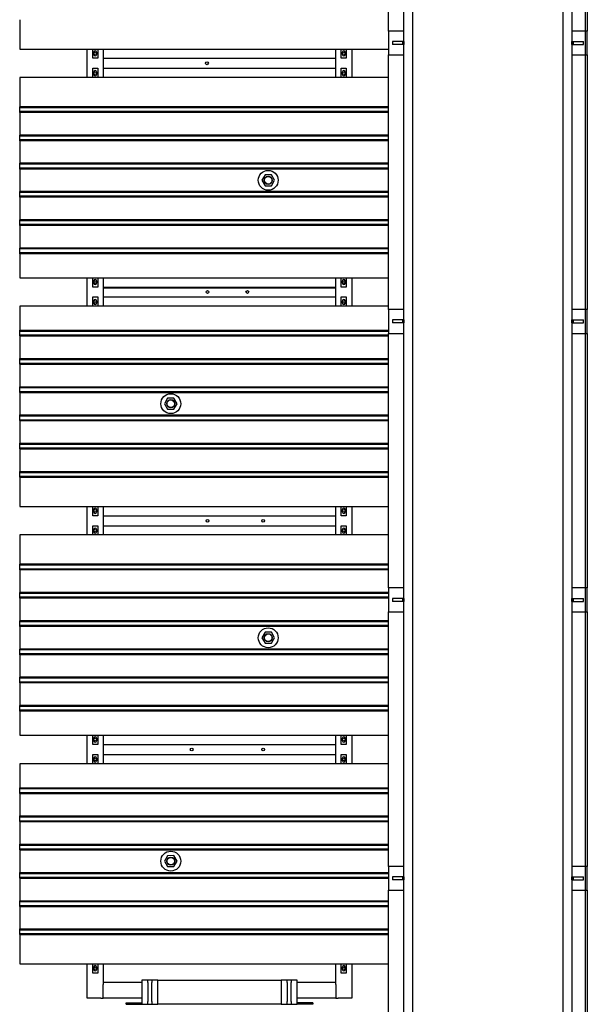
# Model space of a CAD drawing. Extents: x -89225 to 110569, y 13360 to 87647.
# Tile 242 of 256: x 38778 to 41633, y 57788 to 62739. Entities that reach past the tile are written whole.
import ezdxf

# ---------------------------------------------------------------- set-up
doc = ezdxf.new("R2010")
doc.units = 0
doc.layers.add('Iv-Lines 035', color=4, linetype='Continuous')

# ---------------------------------------------------------------- blocks, each defined once
blk = doc.blocks.new('Leidingwerk beluchtingsinstallatie')
blk.add_line((1288943.7, -940954.4), (1288943.7, -946483.9))
blk = doc.blocks.new('Bordes been 1 beluchtingstank')
for p, q in [((1280221.9, -881139.8), (1280221.9, -873892.8)), ((1280266.9, -881139.8), (1280266.9, -873892.8)), ((1281021.9, -873892.8), (1281021.9, -881920.8)), ((1281066.9, -873892.8), (1281066.9, -881920.8)), ((1280144.4, -875380.8), (1280144.4, -874100.8)), ((1281144.4, -874100.8), (1281144.4, -875380.8)), ((1280144.4, -875380.8), (1280144.4, -875500.8)), ((1280221.9, -875380.8), (1280144.4, -875380.8)), ((1281144.4, -875380.8), (1281066.9, -875380.8)), ((1281144.4, -875500.8), (1281144.4, -875380.8)), ((1280164.4, -875433.3), (1280164.4, -875448.3)), ((1280214.4, -875433.3), (1280164.4, -875433.3)), ((1280214.4, -875433.3), (1280214.4, -875448.3)), ((1280221.9, -875433.3), (1280214.4, -875433.3)), ((1280221.9, -875433.3), (1280221.9, -875448.3)), ((1281066.9, -875433.3), (1281074.4, -875433.3)), ((1281066.9, -875448.3), (1281066.9, -875433.3)), ((1281074.4, -875433.3), (1281124.4, -875433.3)), ((1281074.4, -875448.3), (1281074.4, -875433.3)), ((1281124.4, -875448.3), (1281124.4, -875433.3)), ((1280214.4, -875448.3), (1280164.4, -875448.3)), ((1280221.9, -875448.3), (1280214.4, -875448.3)), ((1281066.9, -875448.3), (1281074.4, -875448.3)), ((1281074.4, -875448.3), (1281124.4, -875448.3)), ((1280144.4, -875500.8), (1280221.9, -875500.8)), ((1280144.4, -876780.8), (1280144.4, -875500.8)), ((1281066.9, -875500.8), (1281144.4, -875500.8)), ((1281144.4, -875500.8), (1281144.4, -876780.8)), ((1280144.4, -876780.8), (1280144.4, -876900.8)), ((1280221.9, -876780.8), (1280144.4, -876780.8)), ((1281144.4, -876780.8), (1281066.9, -876780.8)), ((1281144.4, -876900.8), (1281144.4, -876780.8)), ((1280164.4, -876833.3), (1280164.4, -876848.3)), ((1280214.4, -876833.3), (1280164.4, -876833.3)), ((1280214.4, -876848.3), (1280164.4, -876848.3)), ((1280214.4, -876833.3), (1280214.4, -876848.3)), ((1280221.9, -876833.3), (1280214.4, -876833.3)), ((1280221.9, -876848.3), (1280214.4, -876848.3)), ((1280221.9, -876833.3), (1280221.9, -876848.3)), ((1281066.9, -876833.3), (1281074.4, -876833.3)), ((1281066.9, -876848.3), (1281066.9, -876833.3)), ((1281066.9, -876848.3), (1281074.4, -876848.3)), ((1281074.4, -876833.3), (1281124.4, -876833.3)), ((1281074.4, -876848.3), (1281074.4, -876833.3)), ((1281074.4, -876848.3), (1281124.4, -876848.3)), ((1281124.4, -876848.3), (1281124.4, -876833.3)), ((1280144.4, -876900.8), (1280221.9, -876900.8)), ((1280144.4, -878180.8), (1280144.4, -876900.8)), ((1281066.9, -876900.8), (1281144.4, -876900.8)), ((1281144.4, -876900.8), (1281144.4, -878180.8)), ((1280144.4, -878180.8), (1280144.4, -878300.8)), ((1280221.9, -878180.8), (1280144.4, -878180.8)), ((1281144.4, -878180.8), (1281066.9, -878180.8)), ((1281144.4, -878300.8), (1281144.4, -878180.8)), ((1280164.4, -878233.3), (1280164.4, -878248.3)), ((1280214.4, -878233.3), (1280164.4, -878233.3)), ((1280214.4, -878248.3), (1280164.4, -878248.3)), ((1280214.4, -878233.3), (1280214.4, -878248.3)), ((1280221.9, -878233.3), (1280214.4, -878233.3)), ((1280221.9, -878248.3), (1280214.4, -878248.3)), ((1280221.9, -878233.3), (1280221.9, -878248.3)), ((1281066.9, -878233.3), (1281074.4, -878233.3)), ((1281066.9, -878248.3), (1281066.9, -878233.3)), ((1281066.9, -878248.3), (1281074.4, -878248.3)), ((1281074.4, -878233.3), (1281124.4, -878233.3)), ((1281074.4, -878248.3), (1281074.4, -878233.3)), ((1281074.4, -878248.3), (1281124.4, -878248.3)), ((1281124.4, -878248.3), (1281124.4, -878233.3)), ((1280144.4, -878300.8), (1280221.9, -878300.8)), ((1280144.4, -879580.8), (1280144.4, -878300.8)), ((1281066.9, -878300.8), (1281144.4, -878300.8)), ((1281144.4, -878300.8), (1281144.4, -879580.8)), ((1280144.4, -879580.8), (1280144.4, -879700.8)), ((1280221.9, -879580.8), (1280144.4, -879580.8)), ((1281144.4, -879580.8), (1281066.9, -879580.8)), ((1281144.4, -879700.8), (1281144.4, -879580.8)), ((1280164.4, -879633.3), (1280164.4, -879648.3)), ((1280214.4, -879633.3), (1280164.4, -879633.3)), ((1280214.4, -879633.3), (1280214.4, -879648.3)), ((1280221.9, -879633.3), (1280214.4, -879633.3)), ((1280221.9, -879633.3), (1280221.9, -879648.3)), ((1281066.9, -879633.3), (1281074.4, -879633.3)), ((1281066.9, -879648.3), (1281066.9, -879633.3)), ((1281074.4, -879633.3), (1281124.4, -879633.3)), ((1281074.4, -879648.3), (1281074.4, -879633.3)), ((1281124.4, -879648.3), (1281124.4, -879633.3)), ((1280214.4, -879648.3), (1280164.4, -879648.3)), ((1280221.9, -879648.3), (1280214.4, -879648.3)), ((1281066.9, -879648.3), (1281074.4, -879648.3)), ((1281074.4, -879648.3), (1281124.4, -879648.3)), ((1280144.4, -879700.8), (1280221.9, -879700.8)), ((1280144.4, -880980.8), (1280144.4, -879700.8)), ((1281066.9, -879700.8), (1281144.4, -879700.8)), ((1281144.4, -879700.8), (1281144.4, -880980.8))]:
    blk.add_line(p, q)
blk = doc.blocks.new('Beluchtingselementen Bosman')
for p, q in [((1278289.4, -875323.6), (1278289.4, -875471.1)), ((1278289.4, -875471.1), (1280144.4, -875471.1)), ((1278629.4, -875614.3), (1278629.4, -875471.1)), ((1278656.9, -875517.7), (1278656.9, -875471.1)), ((1278681.9, -875471.1), (1278681.9, -875517.7)), ((1278709.4, -875471.1), (1278709.4, -875614.3)), ((1279879.4, -875614.3), (1279879.4, -875471.1)), ((1279906.9, -875517.7), (1279906.9, -875471.1)), ((1279931.9, -875471.1), (1279931.9, -875517.7)), ((1279959.4, -875471.1), (1279959.4, -875614.3)), ((1278681.9, -875517.7), (1278656.9, -875517.7)), ((1278662.9, -875499.1), (1278662.9, -875486.1)), ((1278675.9, -875486.1), (1278675.9, -875499.1)), ((1278709.4, -875517.8), (1279879.4, -875517.8)), ((1278709.4, -875523.8), (1278709.4, -875567.8)), ((1279879.4, -875567.8), (1279879.4, -875523.8)), ((1279931.9, -875517.7), (1279906.9, -875517.7)), ((1279912.9, -875499.1), (1279912.9, -875486.1)), ((1279925.9, -875486.1), (1279925.9, -875499.1)), ((1278656.9, -875614.3), (1278656.9, -875567.7)), ((1278656.9, -875567.7), (1278681.9, -875567.7)), ((1278681.9, -875567.7), (1278681.9, -875614.3)), ((1278709.4, -875567.8), (1279879.4, -875567.8)), ((1279906.9, -875614.3), (1279906.9, -875567.7)), ((1279906.9, -875567.7), (1279931.9, -875567.7)), ((1279931.9, -875567.7), (1279931.9, -875614.3)), ((1280144.4, -875614.3), (1278289.4, -875614.3)), ((1278289.4, -875614.3), (1278289.4, -875761.8)), ((1278662.9, -875599.3), (1278662.9, -875586.3)), ((1278675.9, -875586.3), (1278675.9, -875599.3)), ((1279912.9, -875599.3), (1279912.9, -875586.3)), ((1279925.9, -875586.3), (1279925.9, -875599.3)), ((1278289.4, -875762.5), (1278289.4, -875761.8)), ((1280144.4, -875761.8), (1278289.4, -875761.8)), ((1278289.4, -875765.3), (1278289.4, -875762.5)), ((1280144.4, -875762.5), (1278289.4, -875762.5)), ((1278289.4, -875765.3), (1278289.4, -875766.5)), ((1278289.4, -875768.1), (1278289.4, -875766.5)), ((1280144.4, -875766.5), (1278289.4, -875766.5)), ((1278289.4, -875784.1), (1278289.4, -875768.1)), ((1278289.4, -875785.6), (1278289.4, -875784.1)), ((1278289.4, -875785.6), (1278289.4, -875786.9)), ((1280144.4, -875785.6), (1278289.4, -875785.6)), ((1278289.4, -875789.7), (1278289.4, -875786.9)), ((1278289.4, -875790.4), (1278289.4, -875789.7)), ((1280144.4, -875789.7), (1278289.4, -875789.7)), ((1278289.4, -875790.4), (1278289.4, -875903.8)), ((1280144.4, -875790.4), (1278289.4, -875790.4)), ((1278289.4, -875904.5), (1278289.4, -875903.8)), ((1280144.4, -875903.8), (1278289.4, -875903.8)), ((1278289.4, -875907.3), (1278289.4, -875904.5)), ((1280144.4, -875904.5), (1278289.4, -875904.5)), ((1278289.4, -875907.3), (1278289.4, -875908.5)), ((1278289.4, -875910.1), (1278289.4, -875908.5)), ((1280144.4, -875908.5), (1278289.4, -875908.5)), ((1278289.4, -875926.1), (1278289.4, -875910.1)), ((1278289.4, -875927.6), (1278289.4, -875926.1)), ((1278289.4, -875927.6), (1278289.4, -875928.9)), ((1280144.4, -875927.6), (1278289.4, -875927.6)), ((1278289.4, -875931.7), (1278289.4, -875928.9)), ((1278289.4, -875932.4), (1278289.4, -875931.7)), ((1280144.4, -875931.7), (1278289.4, -875931.7)), ((1278289.4, -875932.4), (1278289.4, -876045.8)), ((1280144.4, -875932.4), (1278289.4, -875932.4)), ((1278289.4, -876046.5), (1278289.4, -876045.8)), ((1280144.4, -876045.8), (1278289.4, -876045.8)), ((1278289.4, -876049.3), (1278289.4, -876046.5)), ((1280144.4, -876046.5), (1278289.4, -876046.5)), ((1278289.4, -876049.3), (1278289.4, -876050.5)), ((1278289.4, -876052.1), (1278289.4, -876050.5)), ((1280144.4, -876050.5), (1278289.4, -876050.5)), ((1278289.4, -876068.1), (1278289.4, -876052.1)), ((1278289.4, -876069.6), (1278289.4, -876068.1)), ((1278289.4, -876069.6), (1278289.4, -876070.9)), ((1280144.4, -876069.6), (1278289.4, -876069.6)), ((1278289.4, -876073.7), (1278289.4, -876070.9)), ((1278289.4, -876074.4), (1278289.4, -876073.7)), ((1280144.4, -876073.7), (1278289.4, -876073.7)), ((1278289.4, -876074.4), (1278289.4, -876187.8)), ((1280144.4, -876074.4), (1278289.4, -876074.4)), ((1279523.4, -876103.6), (1279507.6, -876131.2)), ((1279555.2, -876103.5), (1279523.4, -876103.6)), ((1279571.2, -876131), (1279555.2, -876103.5)), ((1279507.6, -876131.2), (1279523.6, -876158.7)), ((1279523.6, -876158.7), (1279555.4, -876158.6)), ((1279555.4, -876158.6), (1279571.2, -876131)), ((1278289.4, -876188.5), (1278289.4, -876187.8)), ((1280144.4, -876187.8), (1278289.4, -876187.8)), ((1278289.4, -876191.3), (1278289.4, -876188.5)), ((1280144.4, -876188.5), (1278289.4, -876188.5)), ((1278289.4, -876191.3), (1278289.4, -876192.5)), ((1278289.4, -876194.1), (1278289.4, -876192.5)), ((1280144.4, -876192.5), (1278289.4, -876192.5)), ((1278289.4, -876210.1), (1278289.4, -876194.1)), ((1278289.4, -876211.6), (1278289.4, -876210.1)), ((1278289.4, -876211.6), (1278289.4, -876212.9)), ((1280144.4, -876211.6), (1278289.4, -876211.6)), ((1278289.4, -876215.7), (1278289.4, -876212.9)), ((1278289.4, -876216.4), (1278289.4, -876215.7)), ((1280144.4, -876215.7), (1278289.4, -876215.7)), ((1278289.4, -876216.4), (1278289.4, -876329.8)), ((1280144.4, -876216.4), (1278289.4, -876216.4)), ((1278289.4, -876330.5), (1278289.4, -876329.8)), ((1280144.4, -876329.8), (1278289.4, -876329.8)), ((1278289.4, -876333.3), (1278289.4, -876330.5)), ((1280144.4, -876330.5), (1278289.4, -876330.5)), ((1278289.4, -876333.3), (1278289.4, -876334.5)), ((1278289.4, -876336.1), (1278289.4, -876334.5)), ((1280144.4, -876334.5), (1278289.4, -876334.5)), ((1278289.4, -876352.1), (1278289.4, -876336.1)), ((1278289.4, -876353.6), (1278289.4, -876352.1)), ((1278289.4, -876353.6), (1278289.4, -876354.9)), ((1280144.4, -876353.6), (1278289.4, -876353.6)), ((1278289.4, -876357.7), (1278289.4, -876354.9)), ((1278289.4, -876358.4), (1278289.4, -876357.7)), ((1280144.4, -876357.7), (1278289.4, -876357.7)), ((1278289.4, -876358.4), (1278289.4, -876471.8)), ((1280144.4, -876358.4), (1278289.4, -876358.4)), ((1278289.4, -876472.5), (1278289.4, -876471.8)), ((1280144.4, -876471.8), (1278289.4, -876471.8)), ((1278289.4, -876475.3), (1278289.4, -876472.5)), ((1280144.4, -876472.5), (1278289.4, -876472.5)), ((1278289.4, -876475.3), (1278289.4, -876476.5)), ((1278289.4, -876478.1), (1278289.4, -876476.5)), ((1280144.4, -876476.5), (1278289.4, -876476.5)), ((1278289.4, -876494.1), (1278289.4, -876478.1)), ((1278289.4, -876495.6), (1278289.4, -876494.1)), ((1278289.4, -876495.6), (1278289.4, -876496.9)), ((1280144.4, -876495.6), (1278289.4, -876495.6)), ((1278289.4, -876499.7), (1278289.4, -876496.9)), ((1278289.4, -876500.4), (1278289.4, -876499.7)), ((1280144.4, -876499.7), (1278289.4, -876499.7)), ((1278289.4, -876500.4), (1278289.4, -876621.1)), ((1280144.4, -876500.4), (1278289.4, -876500.4)), ((1278289.4, -876621.1), (1280144.4, -876621.1)), ((1278629.4, -876764.3), (1278629.4, -876621.1)), ((1278656.9, -876667.7), (1278656.9, -876621.1)), ((1278681.9, -876621.1), (1278681.9, -876667.7)), ((1278709.4, -876621.1), (1278709.4, -876764.3)), ((1279879.4, -876764.3), (1279879.4, -876621.1)), ((1279906.9, -876667.7), (1279906.9, -876621.1)), ((1279931.9, -876621.1), (1279931.9, -876667.7)), ((1279959.4, -876621.1), (1279959.4, -876764.3)), ((1278681.9, -876667.7), (1278656.9, -876667.7)), ((1278662.9, -876649.1), (1278662.9, -876636.1)), ((1278675.9, -876636.1), (1278675.9, -876649.1)), ((1278709.4, -876667.8), (1279879.4, -876667.8)), ((1279879.4, -876670.8), (1278709.4, -876670.8)), ((1279931.9, -876667.7), (1279906.9, -876667.7)), ((1279912.9, -876649.1), (1279912.9, -876636.1)), ((1279925.9, -876636.1), (1279925.9, -876649.1)), ((1278656.9, -876764.3), (1278656.9, -876717.7)), ((1278656.9, -876717.7), (1278681.9, -876717.7)), ((1278681.9, -876717.7), (1278681.9, -876764.3)), ((1279879.4, -876673.8), (1278709.4, -876673.8)), ((1278709.4, -876673.8), (1278709.4, -876717.8)), ((1278709.4, -876717.8), (1279879.4, -876717.8)), ((1279879.4, -876717.8), (1279879.4, -876673.8)), ((1279906.9, -876764.3), (1279906.9, -876717.7)), ((1279906.9, -876717.7), (1279931.9, -876717.7)), ((1279931.9, -876717.7), (1279931.9, -876764.3)), ((1280144.4, -876764.3), (1278289.4, -876764.3)), ((1278289.4, -876764.3), (1278289.4, -876885)), ((1278662.9, -876749.3), (1278662.9, -876736.3)), ((1278675.9, -876736.3), (1278675.9, -876749.3)), ((1279912.9, -876749.3), (1279912.9, -876736.3)), ((1279925.9, -876736.3), (1279925.9, -876749.3)), ((1278289.4, -876885.7), (1278289.4, -876885)), ((1278289.4, -876885), (1280144.4, -876885)), ((1278289.4, -876888.5), (1278289.4, -876885.7)), ((1278289.4, -876885.7), (1280144.4, -876885.7)), ((1278289.4, -876888.5), (1278289.4, -876889.7)), ((1278289.4, -876891.3), (1278289.4, -876889.7)), ((1278289.4, -876889.7), (1280144.4, -876889.7)), ((1278289.4, -876907.3), (1278289.4, -876891.3)), ((1278289.4, -876908.8), (1278289.4, -876907.3)), ((1278289.4, -876908.8), (1278289.4, -876910.1)), ((1278289.4, -876908.8), (1280144.4, -876908.8)), ((1278289.4, -876912.9), (1278289.4, -876910.1)), ((1278289.4, -876913.6), (1278289.4, -876912.9)), ((1278289.4, -876912.9), (1280144.4, -876912.9)), ((1278289.4, -876913.6), (1278289.4, -877027)), ((1278289.4, -876913.6), (1280144.4, -876913.6)), ((1278289.4, -877027.7), (1278289.4, -877027)), ((1278289.4, -877027), (1280144.4, -877027)), ((1278289.4, -877030.5), (1278289.4, -877027.7)), ((1278289.4, -877027.7), (1280144.4, -877027.7)), ((1278289.4, -877030.5), (1278289.4, -877031.7)), ((1278289.4, -877033.3), (1278289.4, -877031.7)), ((1278289.4, -877031.7), (1280144.4, -877031.7)), ((1278289.4, -877049.3), (1278289.4, -877033.3)), ((1278289.4, -877050.8), (1278289.4, -877049.3)), ((1278289.4, -877050.8), (1278289.4, -877052.1)), ((1278289.4, -877050.8), (1280144.4, -877050.8)), ((1278289.4, -877054.9), (1278289.4, -877052.1)), ((1278289.4, -877055.6), (1278289.4, -877054.9)), ((1278289.4, -877054.9), (1280144.4, -877054.9)), ((1278289.4, -877055.6), (1278289.4, -877169)), ((1278289.4, -877055.6), (1280144.4, -877055.6)), ((1278289.4, -877169.7), (1278289.4, -877169)), ((1278289.4, -877169), (1280144.4, -877169)), ((1278289.4, -877172.5), (1278289.4, -877169.7)), ((1278289.4, -877169.7), (1280144.4, -877169.7)), ((1278289.4, -877172.5), (1278289.4, -877173.7)), ((1278289.4, -877175.3), (1278289.4, -877173.7)), ((1278289.4, -877173.7), (1280144.4, -877173.7)), ((1278289.4, -877191.3), (1278289.4, -877175.3)), ((1278289.4, -877192.8), (1278289.4, -877191.3)), ((1278289.4, -877192.8), (1278289.4, -877194.1)), ((1278289.4, -877192.8), (1280144.4, -877192.8)), ((1278289.4, -877196.9), (1278289.4, -877194.1)), ((1278289.4, -877197.6), (1278289.4, -877196.9)), ((1278289.4, -877196.9), (1280144.4, -877196.9)), ((1278289.4, -877197.6), (1278289.4, -877311)), ((1278289.4, -877197.6), (1280144.4, -877197.6)), ((1279033.4, -877226.8), (1279017.6, -877254.4)), ((1279017.6, -877254.4), (1279033.6, -877281.9)), ((1279065.2, -877226.7), (1279033.4, -877226.8)), ((1279081.2, -877254.2), (1279065.2, -877226.7)), ((1279065.4, -877281.8), (1279081.2, -877254.2)), ((1278289.4, -877311.7), (1278289.4, -877311)), ((1278289.4, -877311), (1280144.4, -877311)), ((1278289.4, -877314.5), (1278289.4, -877311.7)), ((1278289.4, -877311.7), (1280144.4, -877311.7)), ((1278289.4, -877314.5), (1278289.4, -877315.7)), ((1279033.6, -877281.9), (1279065.4, -877281.8)), ((1278289.4, -877317.3), (1278289.4, -877315.7)), ((1278289.4, -877315.7), (1280144.4, -877315.7)), ((1278289.4, -877333.3), (1278289.4, -877317.3)), ((1278289.4, -877334.8), (1278289.4, -877333.3)), ((1278289.4, -877334.8), (1278289.4, -877336.1)), ((1278289.4, -877334.8), (1280144.4, -877334.8)), ((1278289.4, -877338.9), (1278289.4, -877336.1)), ((1278289.4, -877339.6), (1278289.4, -877338.9)), ((1278289.4, -877338.9), (1280144.4, -877338.9)), ((1278289.4, -877339.6), (1278289.4, -877453)), ((1278289.4, -877339.6), (1280144.4, -877339.6)), ((1278289.4, -877453.7), (1278289.4, -877453)), ((1278289.4, -877453), (1280144.4, -877453)), ((1278289.4, -877456.5), (1278289.4, -877453.7)), ((1278289.4, -877453.7), (1280144.4, -877453.7)), ((1278289.4, -877456.5), (1278289.4, -877457.7)), ((1278289.4, -877459.3), (1278289.4, -877457.7)), ((1278289.4, -877457.7), (1280144.4, -877457.7)), ((1278289.4, -877475.3), (1278289.4, -877459.3)), ((1278289.4, -877476.8), (1278289.4, -877475.3)), ((1278289.4, -877476.8), (1278289.4, -877478.1)), ((1278289.4, -877476.8), (1280144.4, -877476.8)), ((1278289.4, -877480.9), (1278289.4, -877478.1)), ((1278289.4, -877481.6), (1278289.4, -877480.9)), ((1278289.4, -877480.9), (1280144.4, -877480.9)), ((1278289.4, -877481.6), (1278289.4, -877595)), ((1278289.4, -877481.6), (1280144.4, -877481.6)), ((1278289.4, -877595.7), (1278289.4, -877595)), ((1278289.4, -877595), (1280144.4, -877595)), ((1278289.4, -877598.5), (1278289.4, -877595.7)), ((1278289.4, -877595.7), (1280144.4, -877595.7)), ((1278289.4, -877598.5), (1278289.4, -877599.7)), ((1278289.4, -877601.3), (1278289.4, -877599.7)), ((1278289.4, -877599.7), (1280144.4, -877599.7)), ((1278289.4, -877617.3), (1278289.4, -877601.3)), ((1278289.4, -877618.8), (1278289.4, -877617.3)), ((1278289.4, -877618.8), (1278289.4, -877620.1)), ((1278289.4, -877618.8), (1280144.4, -877618.8)), ((1278289.4, -877622.9), (1278289.4, -877620.1)), ((1278289.4, -877623.6), (1278289.4, -877622.9)), ((1278289.4, -877622.9), (1280144.4, -877622.9)), ((1278289.4, -877623.6), (1278289.4, -877771.1)), ((1278289.4, -877623.6), (1280144.4, -877623.6)), ((1278289.4, -877771.1), (1280144.4, -877771.1)), ((1278629.4, -877914.3), (1278629.4, -877771.1)), ((1278656.9, -877817.7), (1278656.9, -877771.1)), ((1278662.9, -877799.1), (1278662.9, -877786.1)), ((1278675.9, -877786.1), (1278675.9, -877799.1)), ((1278681.9, -877771.1), (1278681.9, -877817.7)), ((1278709.4, -877771.1), (1278709.4, -877914.3)), ((1279879.4, -877914.3), (1279879.4, -877771.1)), ((1279906.9, -877817.7), (1279906.9, -877771.1)), ((1279912.9, -877799.1), (1279912.9, -877786.1)), ((1279925.9, -877786.1), (1279925.9, -877799.1)), ((1279931.9, -877771.1), (1279931.9, -877817.7)), ((1279959.4, -877771.1), (1279959.4, -877914.3)), ((1278681.9, -877817.7), (1278656.9, -877817.7)), ((1278709.4, -877817.8), (1279879.4, -877817.8)), ((1278709.4, -877823.8), (1278709.4, -877867.8)), ((1279879.4, -877867.8), (1279879.4, -877823.8)), ((1279931.9, -877817.7), (1279906.9, -877817.7)), ((1278656.9, -877914.3), (1278656.9, -877867.7)), ((1278656.9, -877867.7), (1278681.9, -877867.7)), ((1278662.9, -877899.3), (1278662.9, -877886.3)), ((1278675.9, -877886.3), (1278675.9, -877899.3)), ((1278681.9, -877867.7), (1278681.9, -877914.3)), ((1278709.4, -877867.8), (1279879.4, -877867.8)), ((1279906.9, -877914.3), (1279906.9, -877867.7)), ((1279906.9, -877867.7), (1279931.9, -877867.7)), ((1279912.9, -877899.3), (1279912.9, -877886.3)), ((1279925.9, -877886.3), (1279925.9, -877899.3)), ((1279931.9, -877867.7), (1279931.9, -877914.3)), ((1280144.4, -877914.3), (1278289.4, -877914.3)), ((1278289.4, -877914.3), (1278289.4, -878061.8)), ((1278289.4, -878062.5), (1278289.4, -878061.8)), ((1280144.4, -878061.8), (1278289.4, -878061.8)), ((1278289.4, -878065.3), (1278289.4, -878062.5)), ((1280144.4, -878062.5), (1278289.4, -878062.5)), ((1278289.4, -878065.3), (1278289.4, -878066.5)), ((1278289.4, -878068.1), (1278289.4, -878066.5)), ((1280144.4, -878066.5), (1278289.4, -878066.5)), ((1278289.4, -878084.1), (1278289.4, -878068.1)), ((1278289.4, -878085.6), (1278289.4, -878084.1)), ((1278289.4, -878085.6), (1278289.4, -878086.9)), ((1280144.4, -878085.6), (1278289.4, -878085.6)), ((1278289.4, -878089.7), (1278289.4, -878086.9)), ((1278289.4, -878090.4), (1278289.4, -878089.7)), ((1280144.4, -878089.7), (1278289.4, -878089.7)), ((1278289.4, -878090.4), (1278289.4, -878203.8)), ((1280144.4, -878090.4), (1278289.4, -878090.4)), ((1278289.4, -878204.5), (1278289.4, -878203.8)), ((1280144.4, -878203.8), (1278289.4, -878203.8)), ((1278289.4, -878207.3), (1278289.4, -878204.5)), ((1280144.4, -878204.5), (1278289.4, -878204.5)), ((1278289.4, -878207.3), (1278289.4, -878208.5)), ((1278289.4, -878210.1), (1278289.4, -878208.5)), ((1280144.4, -878208.5), (1278289.4, -878208.5)), ((1278289.4, -878226.1), (1278289.4, -878210.1)), ((1278289.4, -878227.6), (1278289.4, -878226.1)), ((1278289.4, -878227.6), (1278289.4, -878228.9)), ((1280144.4, -878227.6), (1278289.4, -878227.6)), ((1278289.4, -878231.7), (1278289.4, -878228.9)), ((1278289.4, -878232.4), (1278289.4, -878231.7)), ((1280144.4, -878231.7), (1278289.4, -878231.7)), ((1278289.4, -878232.4), (1278289.4, -878345.8)), ((1280144.4, -878232.4), (1278289.4, -878232.4)), ((1278289.4, -878346.5), (1278289.4, -878345.8)), ((1280144.4, -878345.8), (1278289.4, -878345.8)), ((1278289.4, -878349.3), (1278289.4, -878346.5)), ((1280144.4, -878346.5), (1278289.4, -878346.5)), ((1278289.4, -878349.3), (1278289.4, -878350.5)), ((1278289.4, -878352.1), (1278289.4, -878350.5)), ((1280144.4, -878350.5), (1278289.4, -878350.5)), ((1278289.4, -878368.1), (1278289.4, -878352.1)), ((1278289.4, -878369.6), (1278289.4, -878368.1)), ((1278289.4, -878369.6), (1278289.4, -878370.9)), ((1280144.4, -878369.6), (1278289.4, -878369.6)), ((1278289.4, -878373.7), (1278289.4, -878370.9)), ((1278289.4, -878374.4), (1278289.4, -878373.7)), ((1280144.4, -878373.7), (1278289.4, -878373.7)), ((1278289.4, -878374.4), (1278289.4, -878487.8)), ((1280144.4, -878374.4), (1278289.4, -878374.4)), ((1279523.4, -878403.6), (1279507.6, -878431.2)), ((1279555.2, -878403.5), (1279523.4, -878403.6)), ((1279571.2, -878431), (1279555.2, -878403.5)), ((1279507.6, -878431.2), (1279523.6, -878458.7)), ((1279555.4, -878458.6), (1279571.2, -878431)), ((1278289.4, -878488.5), (1278289.4, -878487.8)), ((1280144.4, -878487.8), (1278289.4, -878487.8)), ((1278289.4, -878491.3), (1278289.4, -878488.5)), ((1280144.4, -878488.5), (1278289.4, -878488.5)), ((1278289.4, -878491.3), (1278289.4, -878492.5)), ((1278289.4, -878494.1), (1278289.4, -878492.5)), ((1280144.4, -878492.5), (1278289.4, -878492.5)), ((1278289.4, -878510.1), (1278289.4, -878494.1)), ((1279523.6, -878458.7), (1279555.4, -878458.6)), ((1278289.4, -878511.6), (1278289.4, -878510.1)), ((1278289.4, -878511.6), (1278289.4, -878512.9)), ((1280144.4, -878511.6), (1278289.4, -878511.6)), ((1278289.4, -878515.7), (1278289.4, -878512.9)), ((1278289.4, -878516.4), (1278289.4, -878515.7)), ((1280144.4, -878515.7), (1278289.4, -878515.7)), ((1278289.4, -878516.4), (1278289.4, -878629.8)), ((1280144.4, -878516.4), (1278289.4, -878516.4)), ((1278289.4, -878630.5), (1278289.4, -878629.8)), ((1280144.4, -878629.8), (1278289.4, -878629.8)), ((1278289.4, -878633.3), (1278289.4, -878630.5)), ((1280144.4, -878630.5), (1278289.4, -878630.5)), ((1278289.4, -878633.3), (1278289.4, -878634.5)), ((1278289.4, -878636.1), (1278289.4, -878634.5)), ((1280144.4, -878634.5), (1278289.4, -878634.5)), ((1278289.4, -878652.1), (1278289.4, -878636.1)), ((1278289.4, -878653.6), (1278289.4, -878652.1)), ((1278289.4, -878653.6), (1278289.4, -878654.9)), ((1280144.4, -878653.6), (1278289.4, -878653.6)), ((1278289.4, -878657.7), (1278289.4, -878654.9)), ((1278289.4, -878658.4), (1278289.4, -878657.7)), ((1280144.4, -878657.7), (1278289.4, -878657.7)), ((1278289.4, -878658.4), (1278289.4, -878771.8)), ((1280144.4, -878658.4), (1278289.4, -878658.4)), ((1278289.4, -878772.5), (1278289.4, -878771.8)), ((1280144.4, -878771.8), (1278289.4, -878771.8)), ((1278289.4, -878775.3), (1278289.4, -878772.5)), ((1280144.4, -878772.5), (1278289.4, -878772.5)), ((1278289.4, -878775.3), (1278289.4, -878776.5)), ((1278289.4, -878778.1), (1278289.4, -878776.5)), ((1280144.4, -878776.5), (1278289.4, -878776.5)), ((1278289.4, -878794.1), (1278289.4, -878778.1)), ((1278289.4, -878795.6), (1278289.4, -878794.1)), ((1278289.4, -878795.6), (1278289.4, -878796.9)), ((1280144.4, -878795.6), (1278289.4, -878795.6)), ((1278289.4, -878799.7), (1278289.4, -878796.9)), ((1278289.4, -878800.4), (1278289.4, -878799.7)), ((1280144.4, -878799.7), (1278289.4, -878799.7)), ((1278289.4, -878800.4), (1278289.4, -878921.1)), ((1280144.4, -878800.4), (1278289.4, -878800.4)), ((1278289.4, -878921.1), (1280144.4, -878921.1)), ((1278629.4, -879064.3), (1278629.4, -878921.1)), ((1278656.9, -878967.7), (1278656.9, -878921.1)), ((1278662.9, -878949.1), (1278662.9, -878936.1)), ((1278675.9, -878936.1), (1278675.9, -878949.1)), ((1278681.9, -878921.1), (1278681.9, -878967.7)), ((1278709.4, -878921.1), (1278709.4, -879064.3)), ((1279879.4, -879064.3), (1279879.4, -878921.1)), ((1279906.9, -878967.7), (1279906.9, -878921.1)), ((1279912.9, -878949.1), (1279912.9, -878936.1)), ((1279925.9, -878936.1), (1279925.9, -878949.1)), ((1279931.9, -878921.1), (1279931.9, -878967.7)), ((1279959.4, -878921.1), (1279959.4, -879064.3)), ((1278681.9, -878967.7), (1278656.9, -878967.7)), ((1278709.4, -878967.8), (1279879.4, -878967.8)), ((1278709.4, -878973.8), (1278709.4, -879017.8)), ((1279879.4, -879017.8), (1279879.4, -878973.8)), ((1279931.9, -878967.7), (1279906.9, -878967.7)), ((1278656.9, -879064.3), (1278656.9, -879017.7)), ((1278656.9, -879017.7), (1278681.9, -879017.7)), ((1278662.9, -879049.3), (1278662.9, -879036.3)), ((1278675.9, -879036.3), (1278675.9, -879049.3)), ((1278681.9, -879017.7), (1278681.9, -879064.3)), ((1278709.4, -879017.8), (1279879.4, -879017.8)), ((1279906.9, -879064.3), (1279906.9, -879017.7)), ((1279906.9, -879017.7), (1279931.9, -879017.7)), ((1279912.9, -879049.3), (1279912.9, -879036.3)), ((1279925.9, -879036.3), (1279925.9, -879049.3)), ((1279931.9, -879017.7), (1279931.9, -879064.3)), ((1280144.4, -879064.3), (1278289.4, -879064.3)), ((1278289.4, -879064.3), (1278289.4, -879185)), ((1278289.4, -879185.7), (1278289.4, -879185)), ((1278289.4, -879185), (1280144.4, -879185)), ((1278289.4, -879188.5), (1278289.4, -879185.7)), ((1278289.4, -879185.7), (1280144.4, -879185.7)), ((1278289.4, -879188.5), (1278289.4, -879189.7)), ((1278289.4, -879191.3), (1278289.4, -879189.7)), ((1278289.4, -879189.7), (1280144.4, -879189.7)), ((1278289.4, -879207.3), (1278289.4, -879191.3)), ((1278289.4, -879208.8), (1278289.4, -879207.3)), ((1278289.4, -879208.8), (1278289.4, -879210.1)), ((1278289.4, -879208.8), (1280144.4, -879208.8)), ((1278289.4, -879212.9), (1278289.4, -879210.1)), ((1278289.4, -879213.6), (1278289.4, -879212.9)), ((1278289.4, -879212.9), (1280144.4, -879212.9)), ((1278289.4, -879213.6), (1278289.4, -879327)), ((1278289.4, -879213.6), (1280144.4, -879213.6)), ((1278289.4, -879327.7), (1278289.4, -879327)), ((1278289.4, -879327), (1280144.4, -879327)), ((1278289.4, -879330.5), (1278289.4, -879327.7)), ((1278289.4, -879327.7), (1280144.4, -879327.7)), ((1278289.4, -879330.5), (1278289.4, -879331.7)), ((1278289.4, -879333.3), (1278289.4, -879331.7)), ((1278289.4, -879331.7), (1280144.4, -879331.7)), ((1278289.4, -879349.3), (1278289.4, -879333.3)), ((1278289.4, -879350.8), (1278289.4, -879349.3)), ((1278289.4, -879350.8), (1278289.4, -879352.1)), ((1278289.4, -879350.8), (1280144.4, -879350.8)), ((1278289.4, -879354.9), (1278289.4, -879352.1)), ((1278289.4, -879355.6), (1278289.4, -879354.9)), ((1278289.4, -879354.9), (1280144.4, -879354.9)), ((1278289.4, -879355.6), (1278289.4, -879469)), ((1278289.4, -879355.6), (1280144.4, -879355.6)), ((1278289.4, -879469.7), (1278289.4, -879469)), ((1278289.4, -879469), (1280144.4, -879469)), ((1278289.4, -879472.5), (1278289.4, -879469.7)), ((1278289.4, -879469.7), (1280144.4, -879469.7)), ((1278289.4, -879472.5), (1278289.4, -879473.7)), ((1278289.4, -879475.3), (1278289.4, -879473.7)), ((1278289.4, -879473.7), (1280144.4, -879473.7)), ((1278289.4, -879491.3), (1278289.4, -879475.3)), ((1278289.4, -879492.8), (1278289.4, -879491.3)), ((1278289.4, -879492.8), (1278289.4, -879494.1)), ((1278289.4, -879492.8), (1280144.4, -879492.8)), ((1278289.4, -879496.9), (1278289.4, -879494.1)), ((1278289.4, -879497.6), (1278289.4, -879496.9)), ((1278289.4, -879496.9), (1280144.4, -879496.9)), ((1278289.4, -879497.6), (1278289.4, -879611)), ((1278289.4, -879497.6), (1280144.4, -879497.6)), ((1279033.4, -879526.8), (1279017.6, -879554.4)), ((1279065.2, -879526.7), (1279033.4, -879526.8)), ((1279081.2, -879554.2), (1279065.2, -879526.7)), ((1279017.6, -879554.4), (1279033.6, -879581.9)), ((1279033.6, -879581.9), (1279065.4, -879581.8)), ((1279065.4, -879581.8), (1279081.2, -879554.2)), ((1278289.4, -879611.7), (1278289.4, -879611)), ((1278289.4, -879611), (1280144.4, -879611)), ((1278289.4, -879614.5), (1278289.4, -879611.7)), ((1278289.4, -879611.7), (1280144.4, -879611.7)), ((1278289.4, -879614.5), (1278289.4, -879615.7)), ((1278289.4, -879617.3), (1278289.4, -879615.7)), ((1278289.4, -879615.7), (1280144.4, -879615.7)), ((1278289.4, -879633.3), (1278289.4, -879617.3)), ((1278289.4, -879634.8), (1278289.4, -879633.3)), ((1278289.4, -879634.8), (1278289.4, -879636.1)), ((1278289.4, -879634.8), (1280144.4, -879634.8)), ((1278289.4, -879638.9), (1278289.4, -879636.1)), ((1278289.4, -879639.6), (1278289.4, -879638.9)), ((1278289.4, -879638.9), (1280144.4, -879638.9)), ((1278289.4, -879639.6), (1278289.4, -879753)), ((1278289.4, -879639.6), (1280144.4, -879639.6)), ((1278289.4, -879753.7), (1278289.4, -879753)), ((1278289.4, -879753), (1280144.4, -879753)), ((1278289.4, -879756.5), (1278289.4, -879753.7)), ((1278289.4, -879753.7), (1280144.4, -879753.7)), ((1278289.4, -879756.5), (1278289.4, -879757.7)), ((1278289.4, -879759.3), (1278289.4, -879757.7)), ((1278289.4, -879757.7), (1280144.4, -879757.7)), ((1278289.4, -879775.3), (1278289.4, -879759.3)), ((1278289.4, -879776.8), (1278289.4, -879775.3)), ((1278289.4, -879776.8), (1278289.4, -879778.1)), ((1278289.4, -879776.8), (1280144.4, -879776.8)), ((1278289.4, -879780.9), (1278289.4, -879778.1)), ((1278289.4, -879781.6), (1278289.4, -879780.9)), ((1278289.4, -879780.9), (1280144.4, -879780.9)), ((1278289.4, -879781.6), (1278289.4, -879895)), ((1278289.4, -879781.6), (1280144.4, -879781.6)), ((1278289.4, -879895.7), (1278289.4, -879895)), ((1278289.4, -879895), (1280144.4, -879895)), ((1278289.4, -879898.5), (1278289.4, -879895.7)), ((1278289.4, -879895.7), (1280144.4, -879895.7)), ((1278289.4, -879898.5), (1278289.4, -879899.7)), ((1278289.4, -879901.3), (1278289.4, -879899.7)), ((1278289.4, -879899.7), (1280144.4, -879899.7)), ((1278289.4, -879917.3), (1278289.4, -879901.3)), ((1278289.4, -879918.8), (1278289.4, -879917.3)), ((1278289.4, -879918.8), (1278289.4, -879920.1)), ((1278289.4, -879918.8), (1280144.4, -879918.8)), ((1278289.4, -879922.9), (1278289.4, -879920.1)), ((1278289.4, -879923.6), (1278289.4, -879922.9)), ((1278289.4, -879922.9), (1280144.4, -879922.9)), ((1278289.4, -879923.6), (1278289.4, -880071.1)), ((1278289.4, -879923.6), (1280144.4, -879923.6)), ((1278289.4, -880071.1), (1280144.4, -880071.1)), ((1278629.4, -880242.8), (1278629.4, -880071.1)), ((1278656.9, -880117.7), (1278656.9, -880071.1)), ((1278662.9, -880099.1), (1278662.9, -880086.1)), ((1278675.9, -880086.1), (1278675.9, -880099.1)), ((1278681.9, -880071.1), (1278681.9, -880117.7)), ((1278709.4, -880071.1), (1278709.4, -880162.8)), ((1279879.4, -880162.8), (1279879.4, -880071.1)), ((1279906.9, -880117.7), (1279906.9, -880071.1)), ((1279912.9, -880099.1), (1279912.9, -880086.1)), ((1279925.9, -880086.1), (1279925.9, -880099.1)), ((1279931.9, -880071.1), (1279931.9, -880117.7)), ((1279959.4, -880071.1), (1279959.4, -880242.8)), ((1278681.9, -880117.7), (1278656.9, -880117.7)), ((1279931.9, -880117.7), (1279906.9, -880117.7)), ((1278709.4, -880162.8), (1278904.4, -880162.8)), ((1278709.4, -880162.8), (1278709.4, -880174.8)), ((1278709.4, -880242.8), (1278709.4, -880174.8)), ((1278934.4, -880152.8), (1278904.4, -880152.8)), ((1278904.4, -880152.8), (1278904.4, -880272.8)), ((1278934.4, -880158.2), (1278934.4, -880152.8)), ((1278954.4, -880152.8), (1278934.4, -880152.8)), ((1278934.4, -880165.2), (1278934.4, -880158.2)), ((1278934.4, -880165.2), (1278934.4, -880260.4)), ((1278984.4, -880152.8), (1278954.4, -880152.8)), ((1278954.4, -880152.8), (1278954.4, -880158.2)), ((1278954.4, -880158.2), (1278954.4, -880165.2)), ((1278954.4, -880260.4), (1278954.4, -880165.2)), ((1278984.4, -880152.8), (1279604.4, -880152.8)), ((1278984.4, -880272.8), (1278984.4, -880152.8)), ((1279634.4, -880152.8), (1279604.4, -880152.8)), ((1279604.4, -880152.8), (1279604.4, -880272.8)), ((1279654.4, -880152.8), (1279634.4, -880152.8)), ((1279634.4, -880158.2), (1279634.4, -880152.8)), ((1279634.4, -880165.2), (1279634.4, -880158.2)), ((1279634.4, -880165.2), (1279634.4, -880260.4)), ((1279684.4, -880152.8), (1279654.4, -880152.8)), ((1279654.4, -880152.8), (1279654.4, -880158.2)), ((1279654.4, -880158.2), (1279654.4, -880165.2)), ((1279654.4, -880260.4), (1279654.4, -880165.2)), ((1279684.4, -880272.8), (1279684.4, -880152.8)), ((1279684.4, -880162.8), (1279879.4, -880162.8)), ((1279879.4, -880174.8), (1279879.4, -880162.8)), ((1279879.4, -880174.8), (1279879.4, -880242.8)), ((1278697.4, -880242.8), (1278629.4, -880242.8)), ((1278697.4, -880242.8), (1278709.4, -880242.8)), ((1278904.4, -880242.8), (1278709.4, -880242.8)), ((1278824.4, -880266.8), (1278904.4, -880266.8)), ((1278824.4, -880272.8), (1278824.4, -880266.8)), ((1278824.4, -880272.8), (1278904.4, -880272.8)), ((1278904.4, -880272.8), (1278934.4, -880272.8)), ((1278934.4, -880267.4), (1278934.4, -880260.4)), ((1278934.4, -880272.8), (1278934.4, -880267.4)), ((1278934.4, -880272.8), (1278954.4, -880272.8)), ((1278954.4, -880260.4), (1278954.4, -880267.4)), ((1278954.4, -880267.4), (1278954.4, -880272.8)), ((1278954.4, -880272.8), (1278984.4, -880272.8)), ((1279604.4, -880272.8), (1278984.4, -880272.8)), ((1279604.4, -880272.8), (1279634.4, -880272.8)), ((1279634.4, -880267.4), (1279634.4, -880260.4)), ((1279634.4, -880272.8), (1279634.4, -880267.4)), ((1279634.4, -880272.8), (1279654.4, -880272.8)), ((1279654.4, -880260.4), (1279654.4, -880267.4)), ((1279654.4, -880267.4), (1279654.4, -880272.8)), ((1279654.4, -880272.8), (1279684.4, -880272.8)), ((1279879.4, -880242.8), (1279684.4, -880242.8)), ((1279764.4, -880266.8), (1279684.4, -880266.8)), ((1279764.4, -880272.8), (1279684.4, -880272.8)), ((1279764.4, -880266.8), (1279764.4, -880272.8)), ((1279879.4, -880242.8), (1279891.4, -880242.8)), ((1279959.4, -880242.8), (1279891.4, -880242.8))]:
    blk.add_line(p, q)
for centre, radius in [((1278669.4, -875492.8), 6.5), ((1279919.4, -875492.8), 6.5), ((1279231.4, -875542.8), 7), ((1278669.4, -875592.8), 6.5), ((1279919.4, -875592.8), 6.5), ((1279539.4, -876131.1), 50), ((1279539.4, -876131.1), 20.5), ((1279539.4, -876131.1), 19), ((1278669.4, -876642.8), 6.5), ((1279919.4, -876642.8), 6.5), ((1279234.4, -876692.8), 7), ((1279434.4, -876692.8), 7), ((1278669.4, -876742.8), 6.5), ((1279919.4, -876742.8), 6.5), ((1279049.4, -877254.3), 50), ((1279049.4, -877254.3), 20.5), ((1279049.4, -877254.3), 19), ((1278669.4, -877792.8), 6.5), ((1279919.4, -877792.8), 6.5), ((1279234.4, -877842.8), 7), ((1279514.4, -877842.8), 7), ((1278669.4, -877892.8), 6.5), ((1279919.4, -877892.8), 6.5), ((1279539.4, -878431.1), 50), ((1279539.4, -878431.1), 20.5), ((1279539.4, -878431.1), 19), ((1278669.4, -878942.8), 6.5), ((1279919.4, -878942.8), 6.5), ((1279154.4, -878992.8), 7), ((1279514.4, -878992.8), 7), ((1278669.4, -879042.8), 6.5), ((1279919.4, -879042.8), 6.5), ((1279049.4, -879554.3), 50), ((1279049.4, -879554.3), 20.5), ((1279049.4, -879554.3), 19), ((1278669.4, -880092.8), 6.5), ((1279919.4, -880092.8), 6.5)]:
    blk.add_circle(centre, radius)
for centre, start, end in [((1278669.4, -875486.1), 360, 180), ((1279919.4, -875486.1), 0, 180), ((1278669.4, -875499.1), 180, 360), ((1279919.4, -875499.1), 180, 0), ((1278669.4, -875586.3), 0, 180), ((1279919.4, -875586.3), 360, 180), ((1278669.4, -875599.3), 180, 0), ((1279919.4, -875599.3), 180, 360), ((1278669.4, -876636.1), 360, 180), ((1278669.4, -876649.1), 180, 360), ((1279919.4, -876636.1), 0, 180), ((1279919.4, -876649.1), 180, 0), ((1278669.4, -876736.3), 0, 180), ((1278669.4, -876749.3), 180, 0), ((1279919.4, -876736.3), 360, 180), ((1279919.4, -876749.3), 180, 360), ((1278669.4, -877786.1), 360, 180), ((1278669.4, -877799.1), 180, 360), ((1279919.4, -877786.1), 0, 180), ((1279919.4, -877799.1), 180, 0), ((1278669.4, -877886.3), 0, 180), ((1278669.4, -877899.3), 180, 0), ((1279919.4, -877886.3), 360, 180), ((1279919.4, -877899.3), 180, 360), ((1278669.4, -878936.1), 360, 180), ((1279919.4, -878936.1), 0, 180), ((1278669.4, -878949.1), 180, 360), ((1279919.4, -878949.1), 180, 0), ((1278669.4, -879036.3), 0, 180), ((1279919.4, -879036.3), 360, 180), ((1278669.4, -879049.3), 180, 0), ((1279919.4, -879049.3), 180, 360), ((1278669.4, -880086.1), 360, 180), ((1279919.4, -880086.1), 0, 180), ((1278669.4, -880099.1), 180, 360), ((1279919.4, -880099.1), 180, 0)]:
    blk.add_arc(centre, 6.5, start, end)

msp = doc.modelspace()

# ---------------------------------------------------------------- block references
at = {"layer": 'Iv-Lines 035'}
for name, p in [('Leidingwerk beluchtingsinstallatie', (-1247321.4, 1004233.5)), ('Beluchtingselementen Bosman', (-1239510.9, 938062.2)), ('Bordes been 1 beluchtingstank', (-1239510.9, 938062.2))]:
    msp.add_blockref(name, p, dxfattribs=at)

doc.saveas('drawing.dxf')
